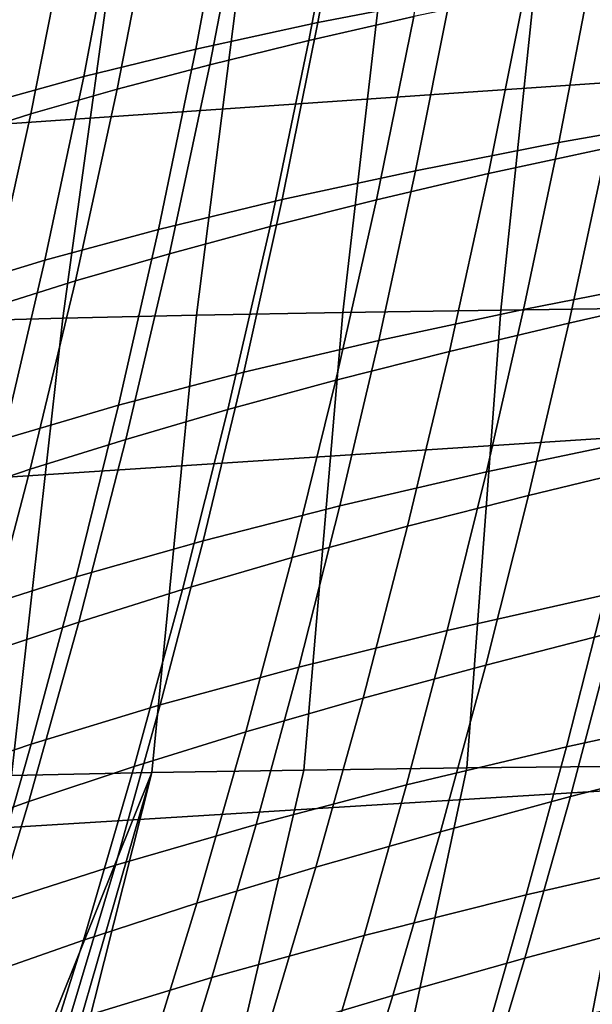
# Model space of a CAD drawing. Header units: metres. Extents: x -25 to 132, y -25 to 25.
# Tile 74 of 256: x 25.84 to 27.58, y -7.73 to -4.75. Entities that reach past the tile are written whole.
import ezdxf

# ---------------------------------------------------------------- set-up
doc = ezdxf.new("R2010")
doc.units = ezdxf.units.M
doc.layers.add('solid_12_061_071_XXX', color=7, linetype='CONTINUOUS')

msp = doc.modelspace()

# ---------------------------------------------------------------- linework, layer by layer
at = {"layer": 'solid_12_061_071_XXX'}
for points in [[(21.689003, -5.348721, 139.421982), (28.158964, -4.904449, 141.131897), (28.11764, -3.822367, 141.297058), (21.643511, -4.28879, 139.603943)], [(27.244387, -4.141873, 27.642994), (27.148043, -4.681561, 27.72868), (26.748177, -4.759594, 26.453053), (26.848211, -4.210392, 26.364155)], [(27.142097, -4.178061, 85.621887), (26.828127, -4.242232, 86.034111), (26.720791, -4.814293, 85.944527), (27.038721, -4.741594, 85.534828)], [(26.848211, -4.210392, 26.364155), (26.748177, -4.759594, 26.453053), (26.37837, -4.840052, 25.171053), (26.482204, -4.280971, 25.07868)], [(27.301743, -5.630089, 132.007736), (26.823591, -5.637376, 131.483536), (26.985229, -4.237839, 131.353226), (27.447824, -4.231269, 131.872726)], [(27.812592, -5.623688, 132.498169), (27.301743, -5.630089, 132.007736), (27.447824, -4.231269, 131.872726), (27.943583, -4.225378, 132.359589)], [(25.974964, -5.654731, 130.341919), (25.609028, -5.664861, 129.729019), (25.818287, -4.261552, 129.621155), (26.1684, -4.252987, 130.225052)], [(26.380558, -5.645579, 130.927551), (25.974964, -5.654731, 130.341919), (26.1684, -4.252987, 130.225052), (26.558044, -4.24508, 130.803238)], [(26.823591, -5.637376, 131.483536), (26.380558, -5.645579, 130.927551), (26.558044, -4.24508, 130.803238), (26.985229, -4.237839, 131.353226)], [(26.828127, -4.242232, 86.034111), (26.532185, -4.307065, 86.456795), (26.42095, -4.887808, 86.364517), (26.720791, -4.814293, 85.944527)], [(26.482204, -4.280971, 25.07868), (26.37837, -4.840052, 25.171053), (26.038664, -4.922986, 23.883509), (26.146421, -4.353653, 23.787392)], [(26.532185, -4.307065, 86.456795), (26.254988, -4.371788, 86.889107), (26.139956, -4.961273, 86.793976), (26.42095, -4.887808, 86.364517)], [(26.146421, -4.353653, 23.787392), (26.038664, -4.922986, 23.883509), (25.729095, -5.008471, 22.591257), (25.840918, -4.428505, 22.491112)], [(26.254988, -4.371788, 86.889107), (25.99682, -4.437978, 87.329872), (25.878017, -5.036467, 87.231636), (26.139956, -4.961273, 86.793976)], [(25.99682, -4.437978, 87.329872), (25.758226, -4.505725, 87.778137), (25.635679, -5.11349, 87.676498), (25.878017, -5.036467, 87.231636)], [(28.03791, -4.531902, 30.257381), (27.941788, -5.040751, 30.351166), (27.477839, -5.123162, 29.094049), (27.57798, -4.605623, 28.997055)], [(27.57798, -4.605623, 28.997055), (27.477839, -5.123162, 29.094049), (27.043785, -5.208138, 27.829117), (27.148043, -4.681561, 27.72868)], [(27.726183, -4.600604, 84.749847), (27.374035, -4.670398, 85.136269), (27.264917, -5.217103, 85.039124), (27.621441, -5.139445, 84.655487)], [(27.374035, -4.670398, 85.136269), (27.038721, -4.741594, 85.534828), (26.925234, -5.296389, 85.434746), (27.264917, -5.217103, 85.039124)], [(27.148043, -4.681561, 27.72868), (27.043785, -5.208138, 27.829117), (26.639692, -5.295547, 26.557167), (26.748177, -4.759594, 26.453053)], [(26.748177, -4.759594, 26.453053), (26.639692, -5.295547, 26.557167), (26.26552, -5.385756, 25.279099), (26.37837, -4.840052, 25.171053)], [(27.038721, -4.741594, 85.534828), (26.720791, -4.814293, 85.944527), (26.602936, -5.377413, 85.841331), (26.925234, -5.296389, 85.434746)], [(26.720791, -4.814293, 85.944527), (26.42095, -4.887808, 86.364517), (26.298758, -5.459418, 86.258041), (26.602936, -5.377413, 85.841331)], [(26.37837, -4.840052, 25.171053), (26.26552, -5.385756, 25.279099), (25.921295, -5.478826, 23.995752), (26.038664, -4.922986, 23.883509)], [(26.42095, -4.887808, 86.364517), (26.139956, -4.961273, 86.793976), (26.013502, -5.541448, 86.684067), (26.298758, -5.459418, 86.258041)], [(21.744404, -6.400637, 139.200317), (28.210402, -5.979161, 140.926147), (28.158964, -4.904449, 141.131897), (21.689003, -5.348721, 139.421982)], [(26.038664, -4.922986, 23.883509), (25.921295, -5.478826, 23.995752), (25.607035, -5.574841, 22.707972), (25.729095, -5.008471, 22.591257)], [(26.139956, -4.961273, 86.793976), (25.878017, -5.036467, 87.231636), (25.747299, -5.625475, 87.118034), (26.013502, -5.541448, 86.684067)], [(25.878017, -5.036467, 87.231636), (25.635679, -5.11349, 87.676498), (25.500689, -5.711613, 87.558907), (25.747299, -5.625475, 87.118034)], [(27.941788, -5.040751, 30.351166), (27.839413, -5.536963, 30.458702), (27.370983, -5.62789, 29.205271), (27.477839, -5.123162, 29.094049)], [(27.994659, -5.061299, 84.285217), (27.621441, -5.139445, 84.655487), (27.507841, -5.669861, 84.549355), (27.885834, -5.584109, 84.182404)], [(27.477839, -5.123162, 29.094049), (27.370983, -5.62789, 29.205271), (26.93232, -5.721738, 27.944254), (27.043785, -5.208138, 27.829117)], [(27.621441, -5.139445, 84.655487), (27.264917, -5.217103, 85.039124), (27.146606, -5.755156, 84.929642), (27.507841, -5.669861, 84.549355)], [(27.043785, -5.208138, 27.829117), (26.93232, -5.721738, 27.944254), (26.523479, -5.818369, 26.676447), (26.639692, -5.295547, 26.557167)], [(27.264917, -5.217103, 85.039124), (26.925234, -5.296389, 85.434746), (26.802189, -5.842308, 85.321747), (27.146606, -5.755156, 84.929642)], [(26.639692, -5.295547, 26.557167), (26.523479, -5.818369, 26.676447), (26.144392, -5.918183, 25.402775), (26.26552, -5.385756, 25.279099)], [(26.925234, -5.296389, 85.434746), (26.602936, -5.377413, 85.841331), (26.475126, -5.931441, 85.724625), (26.802189, -5.842308, 85.321747)], [(26.26552, -5.385756, 25.279099), (26.144392, -5.918183, 25.402775), (25.795065, -6.021249, 24.124079), (25.921295, -5.478826, 23.995752)], [(26.602936, -5.377413, 85.841331), (26.298758, -5.459418, 86.258041), (26.166187, -6.021729, 86.137459), (26.475126, -5.931441, 85.724625)], [(25.921295, -5.478826, 23.995752), (25.795065, -6.021249, 24.124079), (25.4755, -6.127663, 22.841215), (25.607035, -5.574841, 22.707972)], [(26.298758, -5.459418, 86.258041), (26.013502, -5.541448, 86.684067), (25.876221, -6.112131, 86.559464), (26.166187, -6.021729, 86.137459)], [(26.013502, -5.541448, 86.684067), (25.747299, -5.625475, 87.118034), (25.60527, -6.204804, 86.989143), (25.876221, -6.112131, 86.559464)], [(27.839413, -5.536963, 30.458702), (27.731367, -6.020779, 30.579941), (27.258013, -6.120039, 29.330673), (27.370983, -5.62789, 29.205271)], [(27.885834, -5.584109, 84.182404), (27.507841, -5.669861, 84.549355), (27.385908, -6.19174, 84.431572), (27.768974, -6.098633, 84.068497)], [(26.823591, -5.637376, 131.483536), (27.301743, -5.630089, 132.007736), (27.199158, -7.016165, 132.26413), (26.705715, -7.022687, 131.750565)], [(27.370983, -5.62789, 29.205271), (27.258013, -6.120039, 29.330673), (26.814264, -6.222581, 28.074047), (26.93232, -5.721738, 27.944254)], [(27.301743, -5.630089, 132.007736), (27.812592, -5.623688, 132.498169), (27.723011, -7.010653, 132.743668), (27.199158, -7.016165, 132.26413)], [(25.609028, -5.664861, 129.729019), (25.974964, -5.654731, 130.341919), (25.819891, -7.039127, 130.628036), (25.432301, -7.049225, 130.022903)], [(25.974964, -5.654731, 130.341919), (26.380558, -5.645579, 130.927551), (26.24515, -7.030311, 131.204605), (25.819891, -7.039127, 130.628036)], [(26.380558, -5.645579, 130.927551), (26.823591, -5.637376, 131.483536), (26.705715, -7.022687, 131.750565), (26.24515, -7.030311, 131.204605)], [(27.507841, -5.669861, 84.549355), (27.146606, -5.755156, 84.929642), (27.019638, -6.284432, 84.807922), (27.385908, -6.19174, 84.431572)], [(26.93232, -5.721738, 27.944254), (26.814264, -6.222581, 28.074047), (26.400167, -6.328264, 26.810852), (26.523479, -5.818369, 26.676447)], [(27.146606, -5.755156, 84.929642), (26.802189, -5.842308, 85.321747), (26.670135, -6.379216, 85.195923), (27.019638, -6.284432, 84.807922)], [(26.523479, -5.818369, 26.676447), (26.400167, -6.328264, 26.810852), (26.015629, -6.437519, 25.542034), (26.144392, -5.918183, 25.402775)], [(26.802189, -5.842308, 85.321747), (26.475126, -5.931441, 85.724625), (26.337927, -6.476228, 85.594505), (26.670135, -6.379216, 85.195923)], [(26.144392, -5.918183, 25.402775), (26.015629, -6.437519, 25.542034), (25.660637, -6.550422, 24.268448), (25.795065, -6.021249, 24.124079)], [(26.475126, -5.931441, 85.724625), (26.166187, -6.021729, 86.137459), (26.023819, -6.574578, 86.002861), (26.337927, -6.476228, 85.594505)], [(21.809637, -7.443006, 138.939194), (28.271881, -7.044952, 140.680054), (28.210402, -5.979161, 140.926147), (21.744404, -6.400637, 139.200317)], [(26.166187, -6.021729, 86.137459), (25.876221, -6.112131, 86.559464), (25.728701, -6.67314, 86.420258), (26.023819, -6.574578, 86.002861)], [(27.731367, -6.020779, 30.579941), (27.618235, -6.492444, 30.714836), (27.139524, -6.599841, 29.470209), (27.258013, -6.120039, 29.330673)], [(27.768974, -6.098633, 84.068497), (27.385908, -6.19174, 84.431572), (27.256161, -6.70497, 84.302238), (27.644583, -6.60477, 83.943619)], [(25.876221, -6.112131, 86.559464), (25.60527, -6.204804, 86.989143), (25.452528, -6.774251, 86.845062), (25.728701, -6.67314, 86.420258)], [(27.258013, -6.120039, 29.330673), (27.139524, -6.599841, 29.470209), (26.690229, -6.710887, 28.218449), (26.814264, -6.222581, 28.074047)], [(27.385908, -6.19174, 84.431572), (27.019638, -6.284432, 84.807922), (26.884552, -6.804809, 84.674088), (27.256161, -6.70497, 84.302238)], [(26.814264, -6.222581, 28.074047), (26.690229, -6.710887, 28.218449), (26.270391, -6.825436, 26.960333), (26.400167, -6.328264, 26.810852)], [(27.019638, -6.284432, 84.807922), (26.670135, -6.379216, 85.195923), (26.529627, -6.906978, 85.057396), (26.884552, -6.804809, 84.674088)], [(26.400167, -6.328264, 26.810852), (26.270391, -6.825436, 26.960333), (25.879881, -6.943949, 25.696838), (26.015629, -6.437519, 25.542034)], [(26.670135, -6.379216, 85.195923), (26.337927, -6.476228, 85.594505), (26.191906, -7.011625, 85.451073), (26.529627, -6.906978, 85.057396)], [(28.126316, -6.388396, 31.951399), (28.014252, -6.840571, 32.094986), (27.500597, -6.952202, 30.863337), (27.618235, -6.492444, 30.714836)], [(26.015629, -6.437519, 25.542034), (25.879881, -6.943949, 25.696838), (25.518675, -7.066513, 24.428816), (25.660637, -6.550422, 24.268448)], [(26.337927, -6.476228, 85.594505), (26.023819, -6.574578, 86.002861), (25.872227, -7.117797, 85.854347), (26.191906, -7.011625, 85.451073)], [(27.618235, -6.492444, 30.714836), (27.500597, -6.952202, 30.863337), (27.016113, -7.06753, 29.623829), (27.139524, -6.599841, 29.470209)], [(28.048639, -6.506484, 83.598656), (27.644583, -6.60477, 83.943619), (27.513149, -7.102438, 83.807869), (27.922737, -6.997537, 83.467773)], [(26.023819, -6.574578, 86.002861), (25.728701, -6.67314, 86.420258), (25.571533, -7.224292, 86.266533), (25.872227, -7.117797, 85.854347)], [(27.139524, -6.599841, 29.470209), (27.016113, -7.06753, 29.623829), (26.560829, -7.186877, 28.377411), (26.690229, -6.710887, 28.218449)], [(27.644583, -6.60477, 83.943619), (27.256161, -6.70497, 84.302238), (27.119102, -7.209463, 84.161461), (27.513149, -7.102438, 83.807869)], [(27.256161, -6.70497, 84.302238), (26.884552, -6.804809, 84.674088), (26.741859, -7.316189, 84.528221), (27.119102, -7.209463, 84.161461)], [(26.690229, -6.710887, 28.218449), (26.560829, -7.186877, 28.377411), (26.134775, -7.310091, 27.124849), (26.270391, -6.825436, 26.960333)], [(26.270391, -6.825436, 26.960333), (26.134775, -7.310091, 27.124849), (25.737795, -7.437663, 25.867142), (25.879881, -6.943949, 25.696838)], [(26.884552, -6.804809, 84.674088), (26.529627, -6.906978, 85.057396), (26.381189, -7.425487, 84.906242), (26.741859, -7.316189, 84.528221)], [(28.014252, -6.840571, 32.094986), (27.898634, -7.281302, 32.251644), (27.379034, -7.400297, 31.025394), (27.500597, -6.952202, 30.863337)], [(26.529627, -6.906978, 85.057396), (26.191906, -7.011625, 85.451073), (26.0376, -7.537513, 85.294418), (26.381189, -7.425487, 84.906242)], [(25.879881, -6.943949, 25.696838), (25.737795, -7.437663, 25.867142), (25.369844, -7.569689, 24.605146), (25.518675, -7.066513, 24.428816)], [(27.500597, -6.952202, 30.863337), (27.379034, -7.400297, 31.025394), (26.88838, -7.523339, 29.791489), (27.016113, -7.06753, 29.623829)], [(27.922737, -6.997537, 83.467773), (27.513149, -7.102438, 83.807869), (27.375023, -7.59172, 83.661324), (27.790379, -7.480474, 83.326653)], [(25.742147, -8.279254, 131.050446), (25.630365, -8.182909, 130.854401), (25.819891, -7.039127, 130.628036), (26.24515, -7.030311, 131.204605)], [(26.191906, -7.011625, 85.451073), (25.872227, -7.117797, 85.854347), (25.711967, -7.651258, 85.692009), (26.0376, -7.537513, 85.294418)], [(25.742147, -8.279254, 131.050446), (26.24515, -7.030311, 131.204605), (25.857874, -8.371413, 131.241898)], [(25.857874, -8.371413, 131.241898), (26.24515, -7.030311, 131.204605), (25.898672, -8.402234, 131.30687)], [(25.898672, -8.402234, 131.30687), (26.24515, -7.030311, 131.204605), (26.705715, -7.022687, 131.750565), (26.385698, -8.394836, 131.875687)], [(26.385698, -8.394836, 131.875687), (26.705715, -7.022687, 131.750565), (27.199158, -7.016165, 132.26413), (26.906469, -8.389868, 132.409622)], [(26.906469, -8.389868, 132.409622), (27.199158, -7.016165, 132.26413), (27.723011, -7.010653, 132.743668), (27.458298, -8.386099, 132.906967)], [(27.458298, -8.386099, 132.906967), (27.723011, -7.010653, 132.743668), (28.274782, -7.00606, 133.187836), (28.038391, -8.383337, 133.366547)], [(21.884615, -8.474296, 138.638931), (28.343319, -8.100273, 140.39386), (28.271881, -7.044952, 140.680054), (21.809637, -7.443006, 138.939194)], [(27.016113, -7.06753, 29.623829), (26.88838, -7.523339, 29.791489), (26.426678, -7.650769, 28.550888), (26.560829, -7.186877, 28.377411)], [(25.872227, -7.117797, 85.854347), (25.571533, -7.224292, 86.266533), (25.405279, -7.765444, 86.098389), (25.711967, -7.651258, 85.692009)], [(27.513149, -7.102438, 83.807869), (27.119102, -7.209463, 84.161461), (26.975094, -7.705299, 84.009315), (27.375023, -7.59172, 83.661324)], [(26.560829, -7.186877, 28.377411), (26.426678, -7.650769, 28.550888), (25.993952, -7.782432, 27.304352), (26.134775, -7.310091, 27.124849)], [(27.119102, -7.209463, 84.161461), (26.741859, -7.316189, 84.528221), (26.591932, -7.818653, 84.370399), (26.975094, -7.705299, 84.009315)], [(27.898634, -7.281302, 32.251644), (27.780031, -7.710843, 32.421333), (27.254129, -7.836973, 31.20096), (27.379034, -7.400297, 31.025394)], [(26.134775, -7.310091, 27.124849), (25.993952, -7.782432, 27.304352), (25.590015, -7.918847, 26.052902), (25.737795, -7.437663, 25.867142)], [(26.741859, -7.316189, 84.528221), (26.381189, -7.425487, 84.906242), (26.225203, -7.934818, 84.742538), (26.591932, -7.818653, 84.370399)], [(27.379034, -7.400297, 31.025394), (27.254129, -7.836973, 31.20096), (26.756918, -7.9675, 29.973137), (26.88838, -7.523339, 29.791489)], [(26.381189, -7.425487, 84.906242), (26.0376, -7.537513, 85.294418), (25.875402, -8.053965, 85.124611), (26.225203, -7.934818, 84.742538)], [(27.790379, -7.480474, 83.326653), (27.375023, -7.59172, 83.661324), (27.230494, -8.072773, 83.504044), (27.651836, -7.955455, 83.175362)], [(26.0376, -7.537513, 85.294418), (25.711967, -7.651258, 85.692009), (25.543438, -8.175024, 85.515907), (25.875402, -8.053965, 85.124611)], [(26.88838, -7.523339, 29.791489), (26.756918, -7.9675, 29.973137), (26.288387, -8.102784, 28.738836), (26.426678, -7.650769, 28.550888)], [(27.375023, -7.59172, 83.661324), (26.975094, -7.705299, 84.009315), (26.824432, -8.192636, 83.845856), (27.230494, -8.072773, 83.504044)], [(26.426678, -7.650769, 28.550888), (26.288387, -8.102784, 28.738836), (25.848551, -8.242664, 27.4988), (25.993952, -7.782432, 27.304352)], [(26.975094, -7.705299, 84.009315), (26.591932, -7.818653, 84.370399), (26.435081, -8.31235, 84.200684), (26.824432, -8.192636, 83.845856)], [(27.780031, -7.710843, 32.421333), (27.65901, -8.129444, 32.603996), (27.126463, -8.262474, 31.389988), (27.254129, -7.836973, 31.20096)]]:
    msp.add_3dface(points, dxfattribs=at)

doc.saveas('drawing.dxf')
